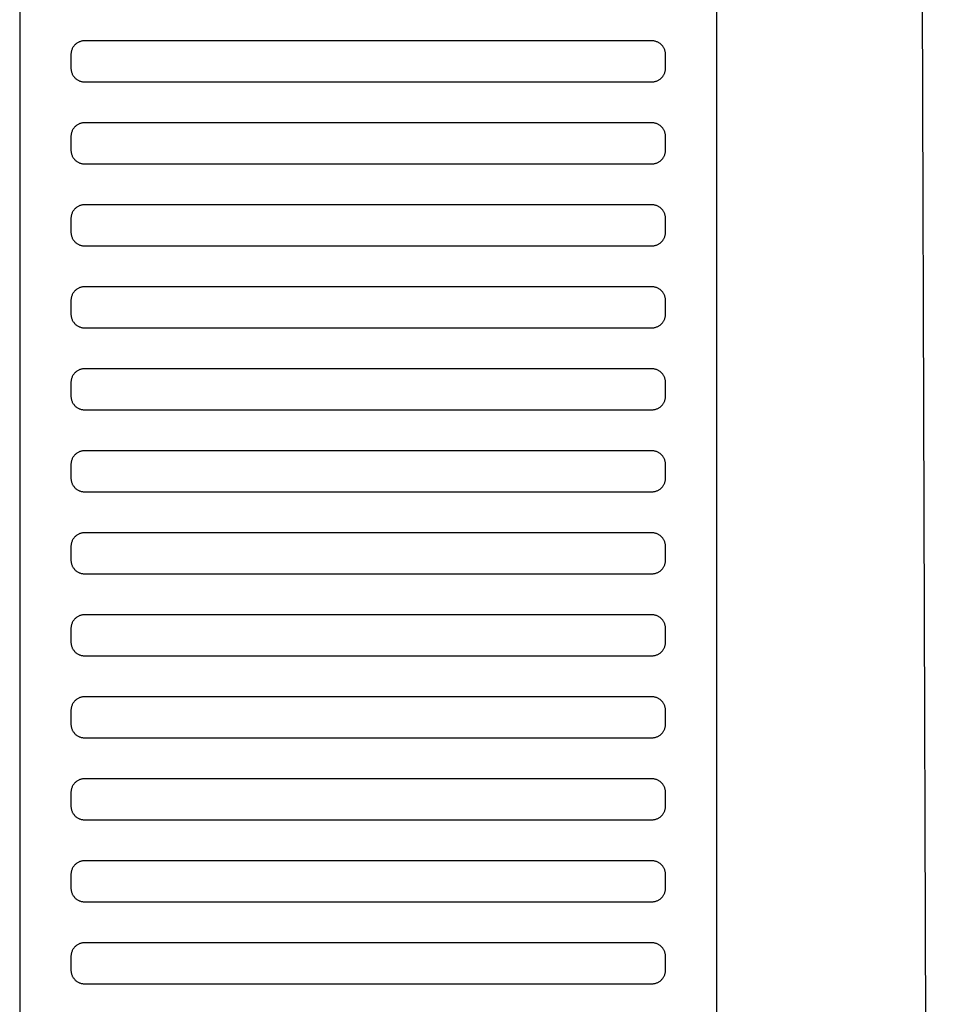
# Model space of a CAD drawing. Header units: millimetres. Extents: x -32221 to 212500, y 31663 to 93766.
# Tile 126 of 256: x 26523 to 26659, y 60518 to 60662. Entities that reach past the tile are written whole.
import ezdxf

# ---------------------------------------------------------------- set-up
doc = ezdxf.new("R2010")
doc.units = ezdxf.units.MM
doc.layers.add('Sciany', color=251, linetype='Continuous')
doc.layers.add('Wyposazenie', color=251, linetype='Continuous')

msp = doc.modelspace()

# ---------------------------------------------------------------- linework, layer by layer
at = {"layer": 'Sciany'}
msp.add_line((26651.608, 61702.056), (26658.56, 59494.939), dxfattribs=at)
at = {"layer": 'Wyposazenie'}
for points in [[(26624.827, 59922.631), (26624.827, 61437.591), (26522.827, 61437.591), (26522.827, 59922.631)], [(26615.327, 60652.591), (26615.43, 60652.593), (26615.531, 60652.601), (26615.631, 60652.614), (26615.73, 60652.632), (26615.827, 60652.654), (26615.921, 60652.681), (26616.014, 60652.712), (26616.105, 60652.748), (26616.194, 60652.788), (26616.28, 60652.832), (26616.364, 60652.881), (26616.445, 60652.933), (26616.523, 60652.988), (26616.599, 60653.048), (26616.671, 60653.111), (26616.741, 60653.177), (26616.807, 60653.246), (26616.87, 60653.319), (26616.929, 60653.395), (26616.985, 60653.473), (26617.037, 60653.554), (26617.085, 60653.638), (26617.13, 60653.724), (26617.17, 60653.813), (26617.206, 60653.904), (26617.237, 60653.996), (26617.264, 60654.091), (26617.286, 60654.188), (26617.304, 60654.287), (26617.317, 60654.387), (26617.324, 60654.488), (26617.327, 60654.591), (26617.327, 60656.591), (26617.324, 60656.694), (26617.317, 60656.795), (26617.304, 60656.895), (26617.286, 60656.994), (26617.264, 60657.09), (26617.237, 60657.185), (26617.206, 60657.278), (26617.17, 60657.369), (26617.13, 60657.457), (26617.085, 60657.544), (26617.037, 60657.627), (26616.985, 60657.709), (26616.929, 60657.787), (26616.87, 60657.863), (26616.807, 60657.935), (26616.741, 60658.005), (26616.671, 60658.071), (26616.599, 60658.134), (26616.523, 60658.193), (26616.445, 60658.249), (26616.364, 60658.301), (26616.28, 60658.349), (26616.194, 60658.393), (26616.105, 60658.434), (26616.014, 60658.469), (26615.921, 60658.501), (26615.827, 60658.528), (26615.73, 60658.55), (26615.631, 60658.568), (26615.531, 60658.581), (26615.43, 60658.588), (26615.327, 60658.591), (26532.327, 60658.591), (26532.224, 60658.588), (26532.123, 60658.581), (26532.023, 60658.568), (26531.924, 60658.55), (26531.828, 60658.528), (26531.733, 60658.501), (26531.64, 60658.469), (26531.549, 60658.434), (26531.46, 60658.393), (26531.374, 60658.349), (26531.29, 60658.301), (26531.209, 60658.249), (26531.131, 60658.193), (26531.055, 60658.134), (26530.983, 60658.071), (26530.913, 60658.005), (26530.847, 60657.935), (26530.784, 60657.863), (26530.725, 60657.787), (26530.669, 60657.709), (26530.617, 60657.627), (26530.569, 60657.544), (26530.524, 60657.457), (26530.484, 60657.369), (26530.448, 60657.278), (26530.417, 60657.185), (26530.39, 60657.09), (26530.368, 60656.994), (26530.35, 60656.895), (26530.337, 60656.795), (26530.33, 60656.694), (26530.327, 60656.591), (26530.327, 60654.591), (26530.33, 60654.488), (26530.337, 60654.387), (26530.35, 60654.287), (26530.368, 60654.188), (26530.39, 60654.091), (26530.417, 60653.996), (26530.448, 60653.904), (26530.484, 60653.813), (26530.524, 60653.724), (26530.569, 60653.638), (26530.617, 60653.554), (26530.669, 60653.473), (26530.725, 60653.395), (26530.784, 60653.319), (26530.847, 60653.246), (26530.913, 60653.177), (26530.983, 60653.111), (26531.055, 60653.048), (26531.131, 60652.988), (26531.209, 60652.933), (26531.29, 60652.881), (26531.374, 60652.832), (26531.46, 60652.788), (26531.549, 60652.748), (26531.64, 60652.712), (26531.733, 60652.681), (26531.828, 60652.654), (26531.924, 60652.632), (26532.023, 60652.614), (26532.123, 60652.601), (26532.224, 60652.593), (26532.327, 60652.591)], [(26615.327, 60640.591), (26615.43, 60640.593), (26615.531, 60640.601), (26615.631, 60640.614), (26615.73, 60640.632), (26615.827, 60640.654), (26615.921, 60640.681), (26616.014, 60640.712), (26616.105, 60640.748), (26616.194, 60640.788), (26616.28, 60640.832), (26616.364, 60640.881), (26616.445, 60640.933), (26616.523, 60640.988), (26616.599, 60641.048), (26616.671, 60641.111), (26616.741, 60641.177), (26616.807, 60641.246), (26616.87, 60641.319), (26616.929, 60641.395), (26616.985, 60641.473), (26617.037, 60641.554), (26617.085, 60641.638), (26617.13, 60641.724), (26617.17, 60641.813), (26617.206, 60641.904), (26617.237, 60641.996), (26617.264, 60642.091), (26617.286, 60642.188), (26617.304, 60642.287), (26617.317, 60642.387), (26617.324, 60642.488), (26617.327, 60642.591), (26617.327, 60644.591), (26617.324, 60644.694), (26617.317, 60644.795), (26617.304, 60644.895), (26617.286, 60644.994), (26617.264, 60645.09), (26617.237, 60645.185), (26617.206, 60645.278), (26617.17, 60645.369), (26617.13, 60645.457), (26617.085, 60645.544), (26617.037, 60645.627), (26616.985, 60645.709), (26616.929, 60645.787), (26616.87, 60645.863), (26616.807, 60645.935), (26616.741, 60646.005), (26616.671, 60646.071), (26616.599, 60646.134), (26616.523, 60646.193), (26616.445, 60646.249), (26616.364, 60646.301), (26616.28, 60646.349), (26616.194, 60646.393), (26616.105, 60646.434), (26616.014, 60646.469), (26615.921, 60646.501), (26615.827, 60646.528), (26615.73, 60646.55), (26615.631, 60646.568), (26615.531, 60646.581), (26615.43, 60646.588), (26615.327, 60646.591), (26532.327, 60646.591), (26532.224, 60646.588), (26532.123, 60646.581), (26532.023, 60646.568), (26531.924, 60646.55), (26531.828, 60646.528), (26531.733, 60646.501), (26531.64, 60646.469), (26531.549, 60646.434), (26531.46, 60646.393), (26531.374, 60646.349), (26531.29, 60646.301), (26531.209, 60646.249), (26531.131, 60646.193), (26531.055, 60646.134), (26530.983, 60646.071), (26530.913, 60646.005), (26530.847, 60645.935), (26530.784, 60645.863), (26530.725, 60645.787), (26530.669, 60645.709), (26530.617, 60645.627), (26530.569, 60645.544), (26530.524, 60645.457), (26530.484, 60645.369), (26530.448, 60645.278), (26530.417, 60645.185), (26530.39, 60645.09), (26530.368, 60644.994), (26530.35, 60644.895), (26530.337, 60644.795), (26530.33, 60644.694), (26530.327, 60644.591), (26530.327, 60642.591), (26530.33, 60642.488), (26530.337, 60642.387), (26530.35, 60642.287), (26530.368, 60642.188), (26530.39, 60642.091), (26530.417, 60641.996), (26530.448, 60641.904), (26530.484, 60641.813), (26530.524, 60641.724), (26530.569, 60641.638), (26530.617, 60641.554), (26530.669, 60641.473), (26530.725, 60641.395), (26530.784, 60641.319), (26530.847, 60641.246), (26530.913, 60641.177), (26530.983, 60641.111), (26531.055, 60641.048), (26531.131, 60640.988), (26531.209, 60640.933), (26531.29, 60640.881), (26531.374, 60640.832), (26531.46, 60640.788), (26531.549, 60640.748), (26531.64, 60640.712), (26531.733, 60640.681), (26531.828, 60640.654), (26531.924, 60640.632), (26532.023, 60640.614), (26532.123, 60640.601), (26532.224, 60640.593), (26532.327, 60640.591)], [(26615.327, 60628.591), (26615.43, 60628.593), (26615.531, 60628.601), (26615.631, 60628.614), (26615.73, 60628.632), (26615.827, 60628.654), (26615.921, 60628.681), (26616.014, 60628.712), (26616.105, 60628.748), (26616.194, 60628.788), (26616.28, 60628.832), (26616.364, 60628.881), (26616.445, 60628.933), (26616.523, 60628.988), (26616.599, 60629.048), (26616.671, 60629.111), (26616.741, 60629.177), (26616.807, 60629.246), (26616.87, 60629.319), (26616.929, 60629.395), (26616.985, 60629.473), (26617.037, 60629.554), (26617.085, 60629.638), (26617.13, 60629.724), (26617.17, 60629.813), (26617.206, 60629.904), (26617.237, 60629.996), (26617.264, 60630.091), (26617.286, 60630.188), (26617.304, 60630.287), (26617.317, 60630.387), (26617.324, 60630.488), (26617.327, 60630.591), (26617.327, 60632.591), (26617.324, 60632.694), (26617.317, 60632.795), (26617.304, 60632.895), (26617.286, 60632.994), (26617.264, 60633.09), (26617.237, 60633.185), (26617.206, 60633.278), (26617.17, 60633.369), (26617.13, 60633.457), (26617.085, 60633.544), (26617.037, 60633.627), (26616.985, 60633.709), (26616.929, 60633.787), (26616.87, 60633.863), (26616.807, 60633.935), (26616.741, 60634.005), (26616.671, 60634.071), (26616.599, 60634.134), (26616.523, 60634.193), (26616.445, 60634.249), (26616.364, 60634.301), (26616.28, 60634.349), (26616.194, 60634.393), (26616.105, 60634.434), (26616.014, 60634.469), (26615.921, 60634.501), (26615.827, 60634.528), (26615.73, 60634.55), (26615.631, 60634.568), (26615.531, 60634.581), (26615.43, 60634.588), (26615.327, 60634.591), (26532.327, 60634.591), (26532.224, 60634.588), (26532.123, 60634.581), (26532.023, 60634.568), (26531.924, 60634.55), (26531.828, 60634.528), (26531.733, 60634.501), (26531.64, 60634.469), (26531.549, 60634.434), (26531.46, 60634.393), (26531.374, 60634.349), (26531.29, 60634.301), (26531.209, 60634.249), (26531.131, 60634.193), (26531.055, 60634.134), (26530.983, 60634.071), (26530.913, 60634.005), (26530.847, 60633.935), (26530.784, 60633.863), (26530.725, 60633.787), (26530.669, 60633.709), (26530.617, 60633.627), (26530.569, 60633.544), (26530.524, 60633.457), (26530.484, 60633.369), (26530.448, 60633.278), (26530.417, 60633.185), (26530.39, 60633.09), (26530.368, 60632.994), (26530.35, 60632.895), (26530.337, 60632.795), (26530.33, 60632.694), (26530.327, 60632.591), (26530.327, 60630.591), (26530.33, 60630.488), (26530.337, 60630.387), (26530.35, 60630.287), (26530.368, 60630.188), (26530.39, 60630.091), (26530.417, 60629.996), (26530.448, 60629.904), (26530.484, 60629.813), (26530.524, 60629.724), (26530.569, 60629.638), (26530.617, 60629.554), (26530.669, 60629.473), (26530.725, 60629.395), (26530.784, 60629.319), (26530.847, 60629.246), (26530.913, 60629.177), (26530.983, 60629.111), (26531.055, 60629.048), (26531.131, 60628.988), (26531.209, 60628.933), (26531.29, 60628.881), (26531.374, 60628.832), (26531.46, 60628.788), (26531.549, 60628.748), (26531.64, 60628.712), (26531.733, 60628.681), (26531.828, 60628.654), (26531.924, 60628.632), (26532.023, 60628.614), (26532.123, 60628.601), (26532.224, 60628.593), (26532.327, 60628.591)], [(26615.327, 60616.591), (26615.43, 60616.593), (26615.531, 60616.601), (26615.631, 60616.614), (26615.73, 60616.632), (26615.827, 60616.654), (26615.921, 60616.681), (26616.014, 60616.712), (26616.105, 60616.748), (26616.194, 60616.788), (26616.28, 60616.832), (26616.364, 60616.881), (26616.445, 60616.933), (26616.523, 60616.988), (26616.599, 60617.048), (26616.671, 60617.111), (26616.741, 60617.177), (26616.807, 60617.246), (26616.87, 60617.319), (26616.929, 60617.395), (26616.985, 60617.473), (26617.037, 60617.554), (26617.085, 60617.638), (26617.13, 60617.724), (26617.17, 60617.813), (26617.206, 60617.904), (26617.237, 60617.996), (26617.264, 60618.091), (26617.286, 60618.188), (26617.304, 60618.287), (26617.317, 60618.387), (26617.324, 60618.488), (26617.327, 60618.591), (26617.327, 60620.591), (26617.324, 60620.694), (26617.317, 60620.795), (26617.304, 60620.895), (26617.286, 60620.994), (26617.264, 60621.09), (26617.237, 60621.185), (26617.206, 60621.278), (26617.17, 60621.369), (26617.13, 60621.457), (26617.085, 60621.544), (26617.037, 60621.627), (26616.985, 60621.709), (26616.929, 60621.787), (26616.87, 60621.863), (26616.807, 60621.935), (26616.741, 60622.005), (26616.671, 60622.071), (26616.599, 60622.134), (26616.523, 60622.193), (26616.445, 60622.249), (26616.364, 60622.301), (26616.28, 60622.349), (26616.194, 60622.393), (26616.105, 60622.434), (26616.014, 60622.469), (26615.921, 60622.501), (26615.827, 60622.528), (26615.73, 60622.55), (26615.631, 60622.568), (26615.531, 60622.581), (26615.43, 60622.588), (26615.327, 60622.591), (26532.327, 60622.591), (26532.224, 60622.588), (26532.123, 60622.581), (26532.023, 60622.568), (26531.924, 60622.55), (26531.828, 60622.528), (26531.733, 60622.501), (26531.64, 60622.469), (26531.549, 60622.434), (26531.46, 60622.393), (26531.374, 60622.349), (26531.29, 60622.301), (26531.209, 60622.249), (26531.131, 60622.193), (26531.055, 60622.134), (26530.983, 60622.071), (26530.913, 60622.005), (26530.847, 60621.935), (26530.784, 60621.863), (26530.725, 60621.787), (26530.669, 60621.709), (26530.617, 60621.627), (26530.569, 60621.544), (26530.524, 60621.457), (26530.484, 60621.369), (26530.448, 60621.278), (26530.417, 60621.185), (26530.39, 60621.09), (26530.368, 60620.994), (26530.35, 60620.895), (26530.337, 60620.795), (26530.33, 60620.694), (26530.327, 60620.591), (26530.327, 60618.591), (26530.33, 60618.488), (26530.337, 60618.387), (26530.35, 60618.287), (26530.368, 60618.188), (26530.39, 60618.091), (26530.417, 60617.996), (26530.448, 60617.904), (26530.484, 60617.813), (26530.524, 60617.724), (26530.569, 60617.638), (26530.617, 60617.554), (26530.669, 60617.473), (26530.725, 60617.395), (26530.784, 60617.319), (26530.847, 60617.246), (26530.913, 60617.177), (26530.983, 60617.111), (26531.055, 60617.048), (26531.131, 60616.988), (26531.209, 60616.933), (26531.29, 60616.881), (26531.374, 60616.832), (26531.46, 60616.788), (26531.549, 60616.748), (26531.64, 60616.712), (26531.733, 60616.681), (26531.828, 60616.654), (26531.924, 60616.632), (26532.023, 60616.614), (26532.123, 60616.601), (26532.224, 60616.593), (26532.327, 60616.591)], [(26615.327, 60604.591), (26615.43, 60604.593), (26615.531, 60604.601), (26615.631, 60604.614), (26615.73, 60604.632), (26615.827, 60604.654), (26615.921, 60604.681), (26616.014, 60604.712), (26616.105, 60604.748), (26616.194, 60604.788), (26616.28, 60604.832), (26616.364, 60604.881), (26616.445, 60604.933), (26616.523, 60604.988), (26616.599, 60605.048), (26616.671, 60605.111), (26616.741, 60605.177), (26616.807, 60605.246), (26616.87, 60605.319), (26616.929, 60605.395), (26616.985, 60605.473), (26617.037, 60605.554), (26617.085, 60605.638), (26617.13, 60605.724), (26617.17, 60605.813), (26617.206, 60605.904), (26617.237, 60605.996), (26617.264, 60606.091), (26617.286, 60606.188), (26617.304, 60606.287), (26617.317, 60606.387), (26617.324, 60606.488), (26617.327, 60606.591), (26617.327, 60608.591), (26617.324, 60608.694), (26617.317, 60608.795), (26617.304, 60608.895), (26617.286, 60608.994), (26617.264, 60609.09), (26617.237, 60609.185), (26617.206, 60609.278), (26617.17, 60609.369), (26617.13, 60609.457), (26617.085, 60609.544), (26617.037, 60609.627), (26616.985, 60609.709), (26616.929, 60609.787), (26616.87, 60609.863), (26616.807, 60609.935), (26616.741, 60610.005), (26616.671, 60610.071), (26616.599, 60610.134), (26616.523, 60610.193), (26616.445, 60610.249), (26616.364, 60610.301), (26616.28, 60610.349), (26616.194, 60610.393), (26616.105, 60610.434), (26616.014, 60610.469), (26615.921, 60610.501), (26615.827, 60610.528), (26615.73, 60610.55), (26615.631, 60610.568), (26615.531, 60610.581), (26615.43, 60610.588), (26615.327, 60610.591), (26532.327, 60610.591), (26532.224, 60610.588), (26532.123, 60610.581), (26532.023, 60610.568), (26531.924, 60610.55), (26531.828, 60610.528), (26531.733, 60610.501), (26531.64, 60610.469), (26531.549, 60610.434), (26531.46, 60610.393), (26531.374, 60610.349), (26531.29, 60610.301), (26531.209, 60610.249), (26531.131, 60610.193), (26531.055, 60610.134), (26530.983, 60610.071), (26530.913, 60610.005), (26530.847, 60609.935), (26530.784, 60609.863), (26530.725, 60609.787), (26530.669, 60609.709), (26530.617, 60609.627), (26530.569, 60609.544), (26530.524, 60609.457), (26530.484, 60609.369), (26530.448, 60609.278), (26530.417, 60609.185), (26530.39, 60609.09), (26530.368, 60608.994), (26530.35, 60608.895), (26530.337, 60608.795), (26530.33, 60608.694), (26530.327, 60608.591), (26530.327, 60606.591), (26530.33, 60606.488), (26530.337, 60606.387), (26530.35, 60606.287), (26530.368, 60606.188), (26530.39, 60606.091), (26530.417, 60605.996), (26530.448, 60605.904), (26530.484, 60605.813), (26530.524, 60605.724), (26530.569, 60605.638), (26530.617, 60605.554), (26530.669, 60605.473), (26530.725, 60605.395), (26530.784, 60605.319), (26530.847, 60605.246), (26530.913, 60605.177), (26530.983, 60605.111), (26531.055, 60605.048), (26531.131, 60604.988), (26531.209, 60604.933), (26531.29, 60604.881), (26531.374, 60604.832), (26531.46, 60604.788), (26531.549, 60604.748), (26531.64, 60604.712), (26531.733, 60604.681), (26531.828, 60604.654), (26531.924, 60604.632), (26532.023, 60604.614), (26532.123, 60604.601), (26532.224, 60604.593), (26532.327, 60604.591)], [(26615.327, 60592.591), (26615.43, 60592.593), (26615.531, 60592.601), (26615.631, 60592.614), (26615.73, 60592.632), (26615.827, 60592.654), (26615.921, 60592.681), (26616.014, 60592.712), (26616.105, 60592.748), (26616.194, 60592.788), (26616.28, 60592.832), (26616.364, 60592.881), (26616.445, 60592.933), (26616.523, 60592.989), (26616.599, 60593.048), (26616.671, 60593.111), (26616.741, 60593.177), (26616.807, 60593.246), (26616.87, 60593.319), (26616.929, 60593.395), (26616.985, 60593.473), (26617.037, 60593.554), (26617.085, 60593.638), (26617.13, 60593.724), (26617.17, 60593.813), (26617.206, 60593.904), (26617.237, 60593.996), (26617.264, 60594.091), (26617.286, 60594.188), (26617.304, 60594.287), (26617.317, 60594.387), (26617.324, 60594.488), (26617.327, 60594.591), (26617.327, 60596.591), (26617.324, 60596.694), (26617.317, 60596.795), (26617.304, 60596.895), (26617.286, 60596.994), (26617.264, 60597.09), (26617.237, 60597.185), (26617.206, 60597.278), (26617.17, 60597.369), (26617.13, 60597.457), (26617.085, 60597.544), (26617.037, 60597.627), (26616.985, 60597.709), (26616.929, 60597.787), (26616.87, 60597.863), (26616.807, 60597.935), (26616.741, 60598.005), (26616.671, 60598.071), (26616.599, 60598.134), (26616.523, 60598.193), (26616.445, 60598.249), (26616.364, 60598.301), (26616.28, 60598.349), (26616.194, 60598.393), (26616.105, 60598.434), (26616.014, 60598.469), (26615.921, 60598.501), (26615.827, 60598.528), (26615.73, 60598.55), (26615.631, 60598.568), (26615.531, 60598.581), (26615.43, 60598.588), (26615.327, 60598.591), (26532.327, 60598.591), (26532.224, 60598.588), (26532.123, 60598.581), (26532.023, 60598.568), (26531.924, 60598.55), (26531.828, 60598.528), (26531.733, 60598.501), (26531.64, 60598.469), (26531.549, 60598.434), (26531.46, 60598.393), (26531.374, 60598.349), (26531.29, 60598.301), (26531.209, 60598.249), (26531.131, 60598.193), (26531.055, 60598.134), (26530.983, 60598.071), (26530.913, 60598.005), (26530.847, 60597.935), (26530.784, 60597.863), (26530.725, 60597.787), (26530.669, 60597.709), (26530.617, 60597.627), (26530.569, 60597.544), (26530.524, 60597.457), (26530.484, 60597.369), (26530.448, 60597.278), (26530.417, 60597.185), (26530.39, 60597.09), (26530.368, 60596.994), (26530.35, 60596.895), (26530.337, 60596.795), (26530.33, 60596.694), (26530.327, 60596.591), (26530.327, 60594.591), (26530.33, 60594.488), (26530.337, 60594.387), (26530.35, 60594.287), (26530.368, 60594.188), (26530.39, 60594.091), (26530.417, 60593.996), (26530.448, 60593.904), (26530.484, 60593.813), (26530.524, 60593.724), (26530.569, 60593.638), (26530.617, 60593.554), (26530.669, 60593.473), (26530.725, 60593.395), (26530.784, 60593.319), (26530.847, 60593.246), (26530.913, 60593.177), (26530.983, 60593.111), (26531.055, 60593.048), (26531.131, 60592.988), (26531.209, 60592.933), (26531.29, 60592.881), (26531.374, 60592.832), (26531.46, 60592.788), (26531.549, 60592.748), (26531.64, 60592.712), (26531.733, 60592.681), (26531.828, 60592.654), (26531.924, 60592.632), (26532.023, 60592.614), (26532.123, 60592.601), (26532.224, 60592.593), (26532.327, 60592.591)], [(26615.327, 60580.591), (26615.43, 60580.593), (26615.531, 60580.601), (26615.631, 60580.614), (26615.73, 60580.632), (26615.827, 60580.654), (26615.921, 60580.681), (26616.014, 60580.712), (26616.105, 60580.748), (26616.194, 60580.788), (26616.28, 60580.832), (26616.364, 60580.881), (26616.445, 60580.933), (26616.523, 60580.989), (26616.599, 60581.048), (26616.671, 60581.111), (26616.741, 60581.177), (26616.807, 60581.246), (26616.87, 60581.319), (26616.929, 60581.395), (26616.985, 60581.473), (26617.037, 60581.554), (26617.085, 60581.638), (26617.13, 60581.724), (26617.17, 60581.813), (26617.206, 60581.904), (26617.237, 60581.996), (26617.264, 60582.091), (26617.286, 60582.188), (26617.304, 60582.287), (26617.317, 60582.387), (26617.324, 60582.488), (26617.327, 60582.591), (26617.327, 60584.591), (26617.324, 60584.694), (26617.317, 60584.795), (26617.304, 60584.895), (26617.286, 60584.994), (26617.264, 60585.09), (26617.237, 60585.185), (26617.206, 60585.278), (26617.17, 60585.369), (26617.13, 60585.457), (26617.085, 60585.544), (26617.037, 60585.627), (26616.985, 60585.709), (26616.929, 60585.787), (26616.87, 60585.863), (26616.807, 60585.935), (26616.741, 60586.005), (26616.671, 60586.071), (26616.599, 60586.134), (26616.523, 60586.193), (26616.445, 60586.249), (26616.364, 60586.301), (26616.28, 60586.349), (26616.194, 60586.393), (26616.105, 60586.434), (26616.014, 60586.469), (26615.921, 60586.501), (26615.827, 60586.528), (26615.73, 60586.55), (26615.631, 60586.568), (26615.531, 60586.581), (26615.43, 60586.588), (26615.327, 60586.591), (26532.327, 60586.591), (26532.224, 60586.588), (26532.123, 60586.581), (26532.023, 60586.568), (26531.924, 60586.55), (26531.828, 60586.528), (26531.733, 60586.501), (26531.64, 60586.469), (26531.549, 60586.434), (26531.46, 60586.393), (26531.374, 60586.349), (26531.29, 60586.301), (26531.209, 60586.249), (26531.131, 60586.193), (26531.055, 60586.134), (26530.983, 60586.071), (26530.913, 60586.005), (26530.847, 60585.935), (26530.784, 60585.863), (26530.725, 60585.787), (26530.669, 60585.709), (26530.617, 60585.627), (26530.569, 60585.544), (26530.524, 60585.457), (26530.484, 60585.369), (26530.448, 60585.278), (26530.417, 60585.185), (26530.39, 60585.09), (26530.368, 60584.994), (26530.35, 60584.895), (26530.337, 60584.795), (26530.33, 60584.694), (26530.327, 60584.591), (26530.327, 60582.591), (26530.33, 60582.488), (26530.337, 60582.387), (26530.35, 60582.287), (26530.368, 60582.188), (26530.39, 60582.091), (26530.417, 60581.996), (26530.448, 60581.904), (26530.484, 60581.813), (26530.524, 60581.724), (26530.569, 60581.638), (26530.617, 60581.554), (26530.669, 60581.473), (26530.725, 60581.395), (26530.784, 60581.319), (26530.847, 60581.246), (26530.913, 60581.177), (26530.983, 60581.111), (26531.055, 60581.048), (26531.131, 60580.988), (26531.209, 60580.933), (26531.29, 60580.881), (26531.374, 60580.832), (26531.46, 60580.788), (26531.549, 60580.748), (26531.64, 60580.712), (26531.733, 60580.681), (26531.828, 60580.654), (26531.924, 60580.632), (26532.023, 60580.614), (26532.123, 60580.601), (26532.224, 60580.593), (26532.327, 60580.591)], [(26615.327, 60568.591), (26615.43, 60568.593), (26615.531, 60568.601), (26615.631, 60568.614), (26615.73, 60568.632), (26615.827, 60568.654), (26615.921, 60568.681), (26616.014, 60568.712), (26616.105, 60568.748), (26616.194, 60568.788), (26616.28, 60568.832), (26616.364, 60568.881), (26616.445, 60568.933), (26616.523, 60568.989), (26616.599, 60569.048), (26616.671, 60569.111), (26616.741, 60569.177), (26616.807, 60569.246), (26616.87, 60569.319), (26616.929, 60569.395), (26616.985, 60569.473), (26617.037, 60569.554), (26617.085, 60569.638), (26617.13, 60569.724), (26617.17, 60569.813), (26617.206, 60569.904), (26617.237, 60569.996), (26617.264, 60570.091), (26617.286, 60570.188), (26617.304, 60570.287), (26617.317, 60570.387), (26617.324, 60570.488), (26617.327, 60570.591), (26617.327, 60572.591), (26617.324, 60572.694), (26617.317, 60572.795), (26617.304, 60572.895), (26617.286, 60572.994), (26617.264, 60573.09), (26617.237, 60573.185), (26617.206, 60573.278), (26617.17, 60573.369), (26617.13, 60573.457), (26617.085, 60573.544), (26617.037, 60573.627), (26616.985, 60573.709), (26616.929, 60573.787), (26616.87, 60573.863), (26616.807, 60573.935), (26616.741, 60574.005), (26616.671, 60574.071), (26616.599, 60574.134), (26616.523, 60574.193), (26616.445, 60574.249), (26616.364, 60574.301), (26616.28, 60574.349), (26616.194, 60574.393), (26616.105, 60574.434), (26616.014, 60574.469), (26615.921, 60574.501), (26615.827, 60574.528), (26615.73, 60574.55), (26615.631, 60574.568), (26615.531, 60574.581), (26615.43, 60574.588), (26615.327, 60574.591), (26532.327, 60574.591), (26532.224, 60574.588), (26532.123, 60574.581), (26532.023, 60574.568), (26531.924, 60574.55), (26531.828, 60574.528), (26531.733, 60574.501), (26531.64, 60574.469), (26531.549, 60574.434), (26531.46, 60574.393), (26531.374, 60574.349), (26531.29, 60574.301), (26531.209, 60574.249), (26531.131, 60574.193), (26531.055, 60574.134), (26530.983, 60574.071), (26530.913, 60574.005), (26530.847, 60573.935), (26530.784, 60573.863), (26530.725, 60573.787), (26530.669, 60573.709), (26530.617, 60573.627), (26530.569, 60573.544), (26530.524, 60573.457), (26530.484, 60573.369), (26530.448, 60573.278), (26530.417, 60573.185), (26530.39, 60573.09), (26530.368, 60572.994), (26530.35, 60572.895), (26530.337, 60572.795), (26530.33, 60572.694), (26530.327, 60572.591), (26530.327, 60570.591), (26530.33, 60570.488), (26530.337, 60570.387), (26530.35, 60570.287), (26530.368, 60570.188), (26530.39, 60570.091), (26530.417, 60569.996), (26530.448, 60569.904), (26530.484, 60569.813), (26530.524, 60569.724), (26530.569, 60569.638), (26530.617, 60569.554), (26530.669, 60569.473), (26530.725, 60569.395), (26530.784, 60569.319), (26530.847, 60569.246), (26530.913, 60569.177), (26530.983, 60569.111), (26531.055, 60569.048), (26531.131, 60568.988), (26531.209, 60568.933), (26531.29, 60568.881), (26531.374, 60568.832), (26531.46, 60568.788), (26531.549, 60568.748), (26531.64, 60568.712), (26531.733, 60568.681), (26531.828, 60568.654), (26531.924, 60568.632), (26532.023, 60568.614), (26532.123, 60568.601), (26532.224, 60568.593), (26532.327, 60568.591)], [(26615.327, 60556.591), (26615.43, 60556.593), (26615.531, 60556.601), (26615.631, 60556.614), (26615.73, 60556.632), (26615.827, 60556.654), (26615.921, 60556.681), (26616.014, 60556.712), (26616.105, 60556.748), (26616.194, 60556.788), (26616.28, 60556.832), (26616.364, 60556.881), (26616.445, 60556.933), (26616.523, 60556.989), (26616.599, 60557.048), (26616.671, 60557.111), (26616.741, 60557.177), (26616.807, 60557.246), (26616.87, 60557.319), (26616.929, 60557.395), (26616.985, 60557.473), (26617.037, 60557.554), (26617.085, 60557.638), (26617.13, 60557.724), (26617.17, 60557.813), (26617.206, 60557.904), (26617.237, 60557.996), (26617.264, 60558.091), (26617.286, 60558.188), (26617.304, 60558.287), (26617.317, 60558.387), (26617.324, 60558.488), (26617.327, 60558.591), (26617.327, 60560.591), (26617.324, 60560.694), (26617.317, 60560.795), (26617.304, 60560.895), (26617.286, 60560.994), (26617.264, 60561.09), (26617.237, 60561.185), (26617.206, 60561.278), (26617.17, 60561.369), (26617.13, 60561.457), (26617.085, 60561.544), (26617.037, 60561.627), (26616.985, 60561.709), (26616.929, 60561.787), (26616.87, 60561.863), (26616.807, 60561.935), (26616.741, 60562.005), (26616.671, 60562.071), (26616.599, 60562.134), (26616.523, 60562.193), (26616.445, 60562.249), (26616.364, 60562.301), (26616.28, 60562.349), (26616.194, 60562.393), (26616.105, 60562.434), (26616.014, 60562.469), (26615.921, 60562.501), (26615.827, 60562.528), (26615.73, 60562.55), (26615.631, 60562.568), (26615.531, 60562.581), (26615.43, 60562.588), (26615.327, 60562.591), (26532.327, 60562.591), (26532.224, 60562.588), (26532.123, 60562.581), (26532.023, 60562.568), (26531.924, 60562.55), (26531.828, 60562.528), (26531.733, 60562.501), (26531.64, 60562.469), (26531.549, 60562.434), (26531.46, 60562.393), (26531.374, 60562.349), (26531.29, 60562.301), (26531.209, 60562.249), (26531.131, 60562.193), (26531.055, 60562.134), (26530.983, 60562.071), (26530.913, 60562.005), (26530.847, 60561.935), (26530.784, 60561.863), (26530.725, 60561.787), (26530.669, 60561.709), (26530.617, 60561.627), (26530.569, 60561.544), (26530.524, 60561.457), (26530.484, 60561.369), (26530.448, 60561.278), (26530.417, 60561.185), (26530.39, 60561.09), (26530.368, 60560.994), (26530.35, 60560.895), (26530.337, 60560.795), (26530.33, 60560.694), (26530.327, 60560.591), (26530.327, 60558.591), (26530.33, 60558.488), (26530.337, 60558.387), (26530.35, 60558.287), (26530.368, 60558.188), (26530.39, 60558.091), (26530.417, 60557.996), (26530.448, 60557.904), (26530.484, 60557.813), (26530.524, 60557.724), (26530.569, 60557.638), (26530.617, 60557.554), (26530.669, 60557.473), (26530.725, 60557.395), (26530.784, 60557.319), (26530.847, 60557.246), (26530.913, 60557.177), (26530.983, 60557.111), (26531.055, 60557.048), (26531.131, 60556.988), (26531.209, 60556.933), (26531.29, 60556.881), (26531.374, 60556.832), (26531.46, 60556.788), (26531.549, 60556.748), (26531.64, 60556.712), (26531.733, 60556.681), (26531.828, 60556.654), (26531.924, 60556.632), (26532.023, 60556.614), (26532.123, 60556.601), (26532.224, 60556.593), (26532.327, 60556.591)], [(26615.327, 60544.591), (26615.43, 60544.593), (26615.531, 60544.601), (26615.631, 60544.614), (26615.73, 60544.632), (26615.827, 60544.654), (26615.921, 60544.681), (26616.014, 60544.712), (26616.105, 60544.748), (26616.194, 60544.788), (26616.28, 60544.832), (26616.364, 60544.881), (26616.445, 60544.933), (26616.523, 60544.988), (26616.599, 60545.048), (26616.671, 60545.111), (26616.741, 60545.177), (26616.807, 60545.246), (26616.87, 60545.319), (26616.929, 60545.395), (26616.985, 60545.473), (26617.037, 60545.554), (26617.085, 60545.638), (26617.13, 60545.724), (26617.17, 60545.813), (26617.206, 60545.904), (26617.237, 60545.996), (26617.264, 60546.091), (26617.286, 60546.188), (26617.304, 60546.287), (26617.317, 60546.387), (26617.324, 60546.488), (26617.327, 60546.591), (26617.327, 60548.591), (26617.324, 60548.694), (26617.317, 60548.795), (26617.304, 60548.895), (26617.286, 60548.994), (26617.264, 60549.09), (26617.237, 60549.185), (26617.206, 60549.278), (26617.17, 60549.369), (26617.13, 60549.458), (26617.085, 60549.544), (26617.037, 60549.627), (26616.985, 60549.709), (26616.929, 60549.787), (26616.87, 60549.863), (26616.807, 60549.935), (26616.741, 60550.005), (26616.671, 60550.071), (26616.599, 60550.134), (26616.523, 60550.193), (26616.445, 60550.249), (26616.364, 60550.301), (26616.28, 60550.349), (26616.194, 60550.393), (26616.105, 60550.434), (26616.014, 60550.469), (26615.921, 60550.501), (26615.827, 60550.528), (26615.73, 60550.55), (26615.631, 60550.568), (26615.531, 60550.581), (26615.43, 60550.588), (26615.327, 60550.591), (26532.327, 60550.591), (26532.224, 60550.588), (26532.123, 60550.581), (26532.023, 60550.568), (26531.924, 60550.55), (26531.828, 60550.528), (26531.733, 60550.501), (26531.64, 60550.469), (26531.549, 60550.434), (26531.46, 60550.393), (26531.374, 60550.349), (26531.29, 60550.301), (26531.209, 60550.249), (26531.131, 60550.193), (26531.055, 60550.134), (26530.983, 60550.071), (26530.913, 60550.005), (26530.847, 60549.935), (26530.784, 60549.863), (26530.725, 60549.787), (26530.669, 60549.709), (26530.617, 60549.627), (26530.569, 60549.544), (26530.524, 60549.458), (26530.484, 60549.369), (26530.448, 60549.278), (26530.417, 60549.185), (26530.39, 60549.09), (26530.368, 60548.994), (26530.35, 60548.895), (26530.337, 60548.795), (26530.33, 60548.694), (26530.327, 60548.591), (26530.327, 60546.591), (26530.33, 60546.488), (26530.337, 60546.387), (26530.35, 60546.287), (26530.368, 60546.188), (26530.39, 60546.091), (26530.417, 60545.996), (26530.448, 60545.904), (26530.484, 60545.813), (26530.524, 60545.724), (26530.569, 60545.638), (26530.617, 60545.554), (26530.669, 60545.473), (26530.725, 60545.395), (26530.784, 60545.319), (26530.847, 60545.246), (26530.913, 60545.177), (26530.983, 60545.111), (26531.055, 60545.048), (26531.131, 60544.988), (26531.209, 60544.933), (26531.29, 60544.881), (26531.374, 60544.832), (26531.46, 60544.788), (26531.549, 60544.748), (26531.64, 60544.712), (26531.733, 60544.681), (26531.828, 60544.654), (26531.924, 60544.632), (26532.023, 60544.614), (26532.123, 60544.601), (26532.224, 60544.593), (26532.327, 60544.591)], [(26615.327, 60532.591), (26615.43, 60532.593), (26615.531, 60532.601), (26615.631, 60532.614), (26615.73, 60532.632), (26615.827, 60532.654), (26615.921, 60532.681), (26616.014, 60532.712), (26616.105, 60532.748), (26616.194, 60532.788), (26616.28, 60532.832), (26616.364, 60532.881), (26616.445, 60532.933), (26616.523, 60532.988), (26616.599, 60533.048), (26616.671, 60533.111), (26616.741, 60533.177), (26616.807, 60533.246), (26616.87, 60533.319), (26616.929, 60533.395), (26616.985, 60533.473), (26617.037, 60533.554), (26617.085, 60533.638), (26617.13, 60533.724), (26617.17, 60533.813), (26617.206, 60533.904), (26617.237, 60533.996), (26617.264, 60534.091), (26617.286, 60534.188), (26617.304, 60534.287), (26617.317, 60534.387), (26617.324, 60534.488), (26617.327, 60534.591), (26617.327, 60536.591), (26617.324, 60536.694), (26617.317, 60536.795), (26617.304, 60536.895), (26617.286, 60536.994), (26617.264, 60537.09), (26617.237, 60537.185), (26617.206, 60537.278), (26617.17, 60537.369), (26617.13, 60537.458), (26617.085, 60537.544), (26617.037, 60537.627), (26616.985, 60537.709), (26616.929, 60537.787), (26616.87, 60537.863), (26616.807, 60537.935), (26616.741, 60538.005), (26616.671, 60538.071), (26616.599, 60538.134), (26616.523, 60538.193), (26616.445, 60538.249), (26616.364, 60538.301), (26616.28, 60538.349), (26616.194, 60538.393), (26616.105, 60538.434), (26616.014, 60538.469), (26615.921, 60538.501), (26615.827, 60538.528), (26615.73, 60538.55), (26615.631, 60538.568), (26615.531, 60538.581), (26615.43, 60538.588), (26615.327, 60538.591), (26532.327, 60538.591), (26532.224, 60538.588), (26532.123, 60538.581), (26532.023, 60538.568), (26531.924, 60538.55), (26531.828, 60538.528), (26531.733, 60538.501), (26531.64, 60538.469), (26531.549, 60538.434), (26531.46, 60538.393), (26531.374, 60538.349), (26531.29, 60538.301), (26531.209, 60538.249), (26531.131, 60538.193), (26531.055, 60538.134), (26530.983, 60538.071), (26530.913, 60538.005), (26530.847, 60537.935), (26530.784, 60537.863), (26530.725, 60537.787), (26530.669, 60537.709), (26530.617, 60537.627), (26530.569, 60537.544), (26530.524, 60537.458), (26530.484, 60537.369), (26530.448, 60537.278), (26530.417, 60537.185), (26530.39, 60537.09), (26530.368, 60536.994), (26530.35, 60536.895), (26530.337, 60536.795), (26530.33, 60536.694), (26530.327, 60536.591), (26530.327, 60534.591), (26530.33, 60534.488), (26530.337, 60534.387), (26530.35, 60534.287), (26530.368, 60534.188), (26530.39, 60534.091), (26530.417, 60533.996), (26530.448, 60533.904), (26530.484, 60533.813), (26530.524, 60533.724), (26530.569, 60533.638), (26530.617, 60533.554), (26530.669, 60533.473), (26530.725, 60533.395), (26530.784, 60533.319), (26530.847, 60533.246), (26530.913, 60533.177), (26530.983, 60533.111), (26531.055, 60533.048), (26531.131, 60532.988), (26531.209, 60532.933), (26531.29, 60532.881), (26531.374, 60532.832), (26531.46, 60532.788), (26531.549, 60532.748), (26531.64, 60532.712), (26531.733, 60532.681), (26531.828, 60532.654), (26531.924, 60532.632), (26532.023, 60532.614), (26532.123, 60532.601), (26532.224, 60532.593), (26532.327, 60532.591)], [(26615.327, 60520.591), (26615.43, 60520.593), (26615.531, 60520.601), (26615.631, 60520.614), (26615.73, 60520.632), (26615.827, 60520.654), (26615.921, 60520.681), (26616.014, 60520.712), (26616.105, 60520.748), (26616.194, 60520.788), (26616.28, 60520.832), (26616.364, 60520.881), (26616.445, 60520.933), (26616.523, 60520.988), (26616.599, 60521.048), (26616.671, 60521.111), (26616.741, 60521.177), (26616.807, 60521.246), (26616.87, 60521.319), (26616.929, 60521.395), (26616.985, 60521.473), (26617.037, 60521.554), (26617.085, 60521.638), (26617.13, 60521.724), (26617.17, 60521.813), (26617.206, 60521.904), (26617.237, 60521.996), (26617.264, 60522.091), (26617.286, 60522.188), (26617.304, 60522.287), (26617.317, 60522.387), (26617.324, 60522.488), (26617.327, 60522.591), (26617.327, 60524.591), (26617.324, 60524.694), (26617.317, 60524.795), (26617.304, 60524.895), (26617.286, 60524.994), (26617.264, 60525.09), (26617.237, 60525.185), (26617.206, 60525.278), (26617.17, 60525.369), (26617.13, 60525.457), (26617.085, 60525.544), (26617.037, 60525.627), (26616.985, 60525.709), (26616.929, 60525.787), (26616.87, 60525.863), (26616.807, 60525.935), (26616.741, 60526.005), (26616.671, 60526.071), (26616.599, 60526.134), (26616.523, 60526.193), (26616.445, 60526.249), (26616.364, 60526.301), (26616.28, 60526.349), (26616.194, 60526.393), (26616.105, 60526.434), (26616.014, 60526.469), (26615.921, 60526.501), (26615.827, 60526.528), (26615.73, 60526.55), (26615.631, 60526.568), (26615.531, 60526.581), (26615.43, 60526.588), (26615.327, 60526.591), (26532.327, 60526.591), (26532.224, 60526.588), (26532.123, 60526.581), (26532.023, 60526.568), (26531.924, 60526.55), (26531.828, 60526.528), (26531.733, 60526.501), (26531.64, 60526.469), (26531.549, 60526.434), (26531.46, 60526.393), (26531.374, 60526.349), (26531.29, 60526.301), (26531.209, 60526.249), (26531.131, 60526.193), (26531.055, 60526.134), (26530.983, 60526.071), (26530.913, 60526.005), (26530.847, 60525.935), (26530.784, 60525.863), (26530.725, 60525.787), (26530.669, 60525.709), (26530.617, 60525.627), (26530.569, 60525.544), (26530.524, 60525.458), (26530.484, 60525.369), (26530.448, 60525.278), (26530.417, 60525.185), (26530.39, 60525.09), (26530.368, 60524.994), (26530.35, 60524.895), (26530.337, 60524.795), (26530.33, 60524.694), (26530.327, 60524.591), (26530.327, 60522.591), (26530.33, 60522.488), (26530.337, 60522.387), (26530.35, 60522.287), (26530.368, 60522.188), (26530.39, 60522.091), (26530.417, 60521.996), (26530.448, 60521.904), (26530.484, 60521.813), (26530.524, 60521.724), (26530.569, 60521.638), (26530.617, 60521.554), (26530.669, 60521.473), (26530.725, 60521.395), (26530.784, 60521.319), (26530.847, 60521.246), (26530.913, 60521.177), (26530.983, 60521.111), (26531.055, 60521.048), (26531.131, 60520.988), (26531.209, 60520.933), (26531.29, 60520.881), (26531.374, 60520.832), (26531.46, 60520.788), (26531.549, 60520.748), (26531.64, 60520.712), (26531.733, 60520.681), (26531.828, 60520.654), (26531.924, 60520.632), (26532.023, 60520.614), (26532.123, 60520.601), (26532.224, 60520.593), (26532.327, 60520.591)]]:
    msp.add_lwpolyline(points, close=True, dxfattribs=at)

doc.saveas('drawing.dxf')
